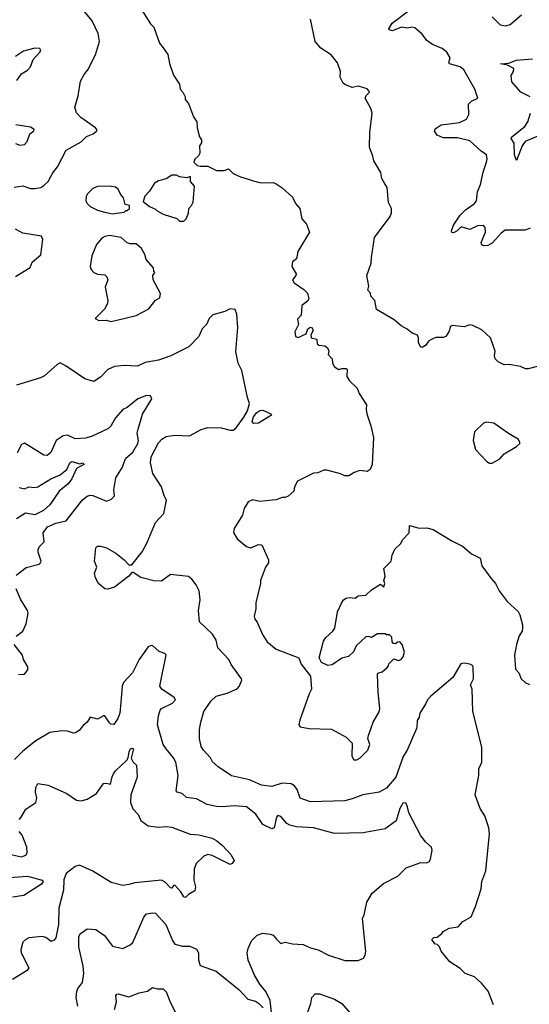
# Model space of a CAD drawing. Extents: x 2056909 to 2160450, y 827444 to 1016825.
# Tile 111 of 256: x 2102023 to 2105443, y 875679 to 882292. Entities that reach past the tile are written whole.
import ezdxf

# ---------------------------------------------------------------- set-up
doc = ezdxf.new("R2010")
doc.units = 0

msp = doc.modelspace()

# ---------------------------------------------------------------- linework, layer by layer
at = {"layer": '0CON10XD'}
for points in [[(2101985, 881167.1), (2102045, 881176.7), (2102095, 881159.2), (2102125, 881159.2), (2102165, 881165.7), (2102185, 881177.5), (2102214.5, 881205.5), (2102245, 881263.8), (2102277, 881303), (2102335, 881415.8), (2102435, 881472.5), (2102472.1, 881507.9), (2102516.2, 881525), (2102540, 881545), (2102540, 881555), (2102531.2, 881565), (2102433.3, 881635), (2102405, 881667.5), (2102393.3, 881705), (2102415, 881780), (2102431.7, 881878.3), (2102455, 881923.3), (2102480.8, 881955), (2102532, 882055), (2102558.6, 882145), (2102549.3, 882199.3), (2102510, 882285), (2102426, 882385)], [(2102799.2, 882425), (2102902, 882265), (2102922.3, 882242.3), (2102962, 882135), (2102985, 882103.3), (2103017.3, 882057.3), (2103027.7, 881997.7), (2103055, 881920), (2103095, 881860), (2103100, 881825), (2103117.5, 881805), (2103132.5, 881775), (2103132.5, 881755), (2103155, 881730), (2103189.3, 881639.3), (2103212.5, 881605), (2103213.3, 881565), (2103230, 881505), (2103242.5, 881485), (2103242.5, 881465), (2103230, 881445), (2103232.5, 881395), (2103223, 881377), (2103197.5, 881355), (2103192.5, 881335), (2103215, 881313.3), (2103235, 881307.5), (2103285, 881307.5), (2103345, 881280), (2103395, 881280), (2103425, 881290), (2103455, 881260), (2103505, 881237.5), (2103613.9, 881203.9), (2103645, 881196.2), (2103725, 881197.5), (2103745, 881190), (2103785, 881163.3), (2103855, 881101.2), (2103875, 881057.5), (2103903.6, 881023.6), (2103916.7, 880955), (2103948.3, 880918.3), (2103967.5, 880865), (2103888.8, 880735), (2103880, 880685), (2103853.3, 880665), (2103850, 880635), (2103877.5, 880585), (2103877, 880573), (2103853.3, 880545), (2103864.1, 880524.1), (2103930.3, 880480.3), (2103954.4, 880454.4), (2103963.3, 880416.7), (2103955, 880402.5), (2103917.5, 880372.5), (2103911.7, 880308.3), (2103888.3, 880281.7), (2103893.3, 880245), (2103870, 880195), (2103873.6, 880163.6), (2103891.7, 880158.3), (2103945, 880182.5), (2103957.5, 880215), (2103975, 880226.7), (2103985, 880222.5), (2103993.3, 880205), (2103977.5, 880175), (2103980, 880155), (2104016.4, 880146.4), (2104020, 880115), (2104030, 880105), (2104071.7, 880101.7), (2104088.3, 880088.3), (2104097.5, 880065), (2104093, 880043), (2104120, 880015), (2104122.5, 879985), (2104135, 879960), (2104165, 879942.5), (2104185, 879950), (2104215, 879950), (2104220, 879945), (2104217.5, 879895), (2104237, 879867), (2104288.3, 879818.3), (2104301.7, 879781.7), (2104350, 879705), (2104347.5, 879675), (2104353.3, 879645), (2104380, 879565), (2104396.7, 879485), (2104387.5, 879305), (2104375, 879270), (2104355, 879257.5), (2104305, 879263.3), (2104268.3, 879251.7), (2104231.7, 879228.3), (2104205, 879227.5), (2104175, 879242.5), (2104085, 879267.5), (2104065, 879266.7), (2104025, 879248.8), (2103995, 879246.2), (2103887, 879193), (2103866.7, 879155), (2103862.5, 879125), (2103825, 879092.5), (2103805, 879082.5), (2103785, 879082.5), (2103745, 879067.5), (2103720, 879065), (2103635, 879056.7), (2103585, 879066.7), (2103557, 879053), (2103530.6, 879009.4), (2103518.6, 878965), (2103463.3, 878875), (2103457, 878847), (2103483.3, 878805), (2103545, 878754), (2103575, 878746), (2103625, 878768), (2103647.5, 878765), (2103692.5, 878665), (2103693.3, 878645), (2103673.8, 878615), (2103638.8, 878525), (2103638.8, 878505), (2103608, 878375), (2103608, 878335), (2103596.7, 878285), (2103601.2, 878265), (2103616, 878245), (2103653.2, 878163.2), (2103685, 878113.3), (2103744.3, 878064.3), (2103897.1, 878007.1), (2103913, 877963), (2103973.9, 877883.9), (2103982, 877795), (2103965, 877763.3), (2103902.6, 877587.4), (2103897, 877557), (2103905, 877543.3), (2103965, 877531.4), (2104115, 877528), (2104215, 877473.3), (2104254.1, 877434.1), (2104251.9, 877345), (2104265, 877320.8), (2104285, 877320), (2104305, 877332.5), (2104360, 877385), (2104371.9, 877425), (2104360.6, 877465), (2104362.9, 877485), (2104396, 877575), (2104435.6, 877644.4), (2104440.8, 877665), (2104428, 877775), (2104423.6, 877896.4), (2104426.7, 877903.3), (2104455, 877912.5), (2104488.3, 877941.7), (2104498.3, 877951.7), (2104500, 877965), (2104535, 878000), (2104565, 877987.5), (2104582.5, 877995), (2104597.7, 878012.3), (2104606.4, 878043.6), (2104590, 878095), (2104575, 878112.5), (2104558.3, 878111.7), (2104545, 878100), (2104531.7, 878101.7), (2104523, 878113), (2104520, 878145), (2104505, 878160), (2104485, 878160), (2104475, 878167.5), (2104425, 878167.5), (2104385, 878142.5), (2104365, 878150), (2104345, 878147.5), (2104282.3, 878087.7), (2104263, 878047), (2104230, 878015), (2104185, 878003.3), (2104120.8, 877959.2), (2104090, 877955), (2104047.5, 877975), (2104033.9, 878006.1), (2104061.7, 878118.3), (2104078.3, 878141.7), (2104125.7, 878184.3), (2104138, 878205), (2104156.7, 878315), (2104185, 878377.5), (2104196.7, 878395), (2104215, 878406.2), (2104235, 878411.2), (2104275, 878407.5), (2104295, 878422.5), (2104345, 878427.5), (2104385, 878462.5), (2104445, 878500), (2104466.4, 878483.6), (2104472.5, 878505), (2104467.5, 878525), (2104476.7, 878555), (2104467.5, 878605), (2104516.7, 878655), (2104523.3, 878695), (2104540, 878735), (2104579.3, 878770.7), (2104595, 878800), (2104637.5, 878845), (2104640, 878895), (2104705, 878877.5), (2104755, 878880), (2104797.7, 878867.7), (2104922.3, 878792.3), (2104995, 878756.2), (2105055, 878704), (2105113.3, 878675), (2105123.8, 878625), (2105188.1, 878538.1)], [(2105448.3, 880891.7), (2105415, 880878.8), (2105282.3, 880877.7), (2105255, 880858), (2105195, 880790.9), (2105165.4, 880774.6), (2105135, 880773.6), (2105125, 880779.2), (2105121.2, 880795), (2105149.5, 880865), (2105146.7, 880896.7), (2105135, 880909.2), (2105095, 880907.1), (2105045, 880882.5), (2104985, 880900.8), (2104960, 880875), (2104935, 880861.4), (2104923, 880863), (2104921.4, 880875), (2104935, 880912.5), (2104979.7, 880980.3), (2105015, 881014.2), (2105074.2, 881055), (2105088.6, 881075), (2105094.5, 881135), (2105116.5, 881185), (2105133, 881267), (2105155.5, 881334.5), (2105160, 881355), (2105156, 881385), (2105119.2, 881409.2), (2105045, 881479.4), (2104962, 881498), (2104865, 881499.6), (2104825, 881515.6), (2104806.2, 881543.8), (2104811.4, 881558.6), (2104852.5, 881585), (2104975, 881602.1), (2105022.5, 881625), (2105037.5, 881655), (2105036, 881725), (2105055, 881744), (2105097.5, 881765), (2105076.9, 881825), (2105004.3, 881955), (2104980, 881975), (2104907.5, 881995), (2104903.3, 882005), (2104912, 882035), (2104890.8, 882075), (2104859.3, 882099.3), (2104794, 882125), (2104755, 882152.5), (2104723.8, 882195), (2104675, 882237.5), (2104655, 882241.4), (2104625, 882235.6), (2104585, 882242.9), (2104525, 882216.2), (2104502.9, 882222.9), (2104500.5, 882230.5), (2104522.1, 882267.9), (2104641.7, 882358.3)], [(2105195, 882312), (2105247.9, 882257.9), (2105285, 882251.4), (2105315, 882260), (2105390, 882325)], [(2105495, 879963.3), (2105435, 879946.7), (2105417, 879947), (2105385, 879963.8), (2105305, 879976.2), (2105275, 879973.8), (2105233.3, 879995), (2105215, 880013.3), (2105210, 880035), (2105213.8, 880065), (2105183.3, 880155), (2105125, 880210), (2105065, 880238.9), (2105045, 880241.9), (2105005, 880229.2), (2104925, 880237.5), (2104911.7, 880228.3), (2104905, 880200), (2104882.5, 880165), (2104865, 880156.7), (2104817, 880157), (2104795, 880148.8), (2104770, 880135), (2104747, 880103), (2104725, 880090), (2104713.8, 880095), (2104700, 880125), (2104700, 880155), (2104693, 880173), (2104656.4, 880186.4), (2104623.6, 880213.6), (2104582.5, 880235), (2104537.3, 880277.3), (2104417.5, 880345), (2104406, 880406), (2104380, 880435), (2104377.5, 880455), (2104360, 880475), (2104367, 880503), (2104353.3, 880575), (2104383, 880657), (2104383.3, 880695), (2104405, 880830), (2104508.8, 880971.2), (2104518, 880995), (2104518.8, 881025), (2104498.8, 881065), (2104488.8, 881165), (2104471.2, 881195), (2104454, 881225), (2104446.2, 881265), (2104398.8, 881345), (2104393.8, 881375), (2104370, 881435), (2104372, 881535), (2104389.4, 881665), (2104380, 881695), (2104342.7, 881765), (2104347.5, 881782.5), (2104370, 881805), (2104366.7, 881815), (2104355, 881826.7), (2104296.4, 881846.4), (2104255, 881837.5), (2104205, 881856.7), (2104195, 881866.7), (2104173.6, 881906.4), (2104176, 881945), (2104155, 882003.3), (2104113.3, 882055), (2104045, 882101.2), (2104005.7, 882145.7), (2103974, 882295)], [(2102003, 881883), (2102035, 881928.6), (2102075, 881953.1), (2102095.6, 881975), (2102114.4, 882025), (2102159.2, 882075), (2102164, 882085), (2102159.2, 882099.2), (2102125, 882101.4), (2102049.4, 882080.6), (2101995, 882045.5)], [(2105449.2, 881775), (2105385.7, 881805.7), (2105326, 881875), (2105321.7, 881918.3), (2105336.7, 881945), (2105338.8, 881965), (2105296.2, 881986.2), (2105250, 881995), (2105305, 882001.2), (2105355, 882020.7), (2105465, 882029.6)], [(2105515, 881516.9), (2105415, 881474.3), (2105394.6, 881445.4), (2105356.7, 881346.7), (2105344.7, 881385), (2105342.2, 881462.2), (2105322.5, 881495), (2105326.7, 881505), (2105413.3, 881575), (2105433.1, 881605), (2105450.9, 881665)], [(2101995, 881460), (2102025, 881450), (2102055, 881454), (2102074.2, 881475), (2102091.9, 881525), (2102118.8, 881545), (2102121.2, 881555), (2102095, 881570), (2101997, 881587)], [(2103125, 880940), (2103140, 880955), (2103156.4, 880993.6), (2103157.5, 881025), (2103176.1, 881043.9), (2103187, 881067), (2103197, 881173), (2103170, 881205), (2103168.3, 881238.3), (2103145, 881230), (2103095, 881237.5), (2103075, 881247.5), (2103045, 881247.5), (2103005, 881222.5), (2102955, 881210), (2102927.5, 881195), (2102895, 881140), (2102863.9, 881106.1), (2102851.7, 881071.7), (2102895, 881037.5), (2102935, 881020), (2102945, 881007.5), (2102985, 880986.7), (2103077, 880957), (2103095, 880940), (2103125, 880940)], [(2102645, 880988.8), (2102675, 880993.3), (2102725, 881000), (2102735, 881010), (2102745, 881010), (2102760, 881025), (2102760, 881045), (2102731.7, 881051.7), (2102720, 881095), (2102699.3, 881119.3), (2102683, 881153), (2102665, 881166.7), (2102623.9, 881173.9), (2102545, 881172), (2102515, 881158.8), (2102477.7, 881122.3), (2102468.8, 881105), (2102468, 881075), (2102475, 881056.7), (2102495, 881038), (2102545, 881012), (2102595, 880998.8), (2102645, 880988.8)], [(2101995, 880566.2), (2102092.7, 880627.3), (2102106.1, 880663.9), (2102165, 880712.5), (2102178.6, 880815), (2102169.2, 880839.2), (2102045, 880858), (2101995, 880886)], [(2102635, 880266), (2102675, 880274.2), (2102805, 880306), (2102890.5, 880349.5), (2102935, 880407.5), (2102962.5, 880425), (2102967, 880453), (2102918, 880545), (2102917, 880573), (2102930, 880595), (2102923, 880603), (2102920, 880625), (2102871.7, 880681.7), (2102863.3, 880715), (2102840, 880755), (2102805, 880786.2), (2102765, 880786.7), (2102745, 880793.8), (2102705, 880829.2), (2102625, 880842.5), (2102595, 880835.8), (2102575, 880824), (2102538.8, 880781.2), (2102507.5, 880705), (2102497.1, 880635), (2102502.5, 880615), (2102520.8, 880595), (2102545, 880582.9), (2102595, 880577.5), (2102607.8, 880565), (2102615.6, 880544.4), (2102596.7, 880495), (2102614.2, 880405), (2102612.5, 880385), (2102593, 880347), (2102530, 880285), (2102555, 880271.2), (2102603.9, 880273.9), (2102635, 880266)], [(2105203.3, 875675), (2105167, 875767), (2105121.7, 875821.7), (2105075, 875863.8), (2105012.5, 875885), (2104978.8, 875918.8), (2104910, 875965), (2104852.5, 876035), (2104840, 876065), (2104825, 876080), (2104810, 876085), (2104790, 876115), (2104803, 876127), (2104825, 876130), (2104856.4, 876153.6), (2104865, 876167.5), (2104905, 876190), (2104965, 876200), (2104997.5, 876235), (2105053, 876267), (2105082, 876335), (2105120.8, 876455), (2105124.2, 876505), (2105152, 876575), (2105176, 876825), (2105172, 876865), (2105144.1, 876944.1), (2105113.8, 876995), (2105078.8, 877085), (2105104, 877215), (2105105, 877260), (2105123.8, 877305), (2105124.3, 877405), (2105063.6, 877645), (2105059.5, 877795), (2105048.1, 877825), (2105067.8, 877865), (2105067.3, 877945), (2105062.2, 877955), (2105045, 877963.9), (2105005, 877970.3), (2104984.4, 877965), (2104930, 877875), (2104781.7, 877748.3), (2104760.6, 877725), (2104749.2, 877699.2), (2104709.4, 877635), (2104703.2, 877606.8), (2104690.8, 877585), (2104688.6, 877535), (2104623, 877387), (2104597.2, 877342.8), (2104547.8, 877205), (2104485, 877130.8), (2104435, 877104.2), (2104325, 877085.6), (2104255, 877058.1), (2104205, 877046.7), (2103975, 877039.6), (2103904.6, 877064.6), (2103885, 877121.2), (2103867.2, 877147.2), (2103845, 877160.6), (2103785, 877164.3), (2103715, 877141.9), (2103645, 877150), (2103565, 877187.5), (2103445, 877212.5), (2103354.4, 877274.4), (2103317, 877307), (2103304.3, 877335), (2103256.1, 877386.1), (2103241.7, 877411.7), (2103230, 877465), (2103230, 877525), (2103238.1, 877575), (2103259.4, 877645), (2103305, 877715.7), (2103342.1, 877747.9), (2103415, 877768.6), (2103482.3, 877797.7), (2103495.9, 877814.1), (2103514, 877855), (2103512.5, 877865), (2103441.3, 877961.3), (2103426, 877995), (2103353, 878073), (2103341.2, 878125), (2103316.7, 878165), (2103228.8, 878248.8), (2103223.1, 878325), (2103233.3, 878395), (2103227.1, 878455), (2103206.6, 878496.6), (2103178, 878535), (2103155, 878552), (2103035, 878566.7), (2102975, 878521.2), (2102923.8, 878523.8), (2102835, 878546.7), (2102785, 878580), (2102775, 878580), (2102756.4, 878553.6), (2102658.3, 878481.7), (2102615, 878466.2), (2102595, 878468.8), (2102552.5, 878505), (2102532.4, 878542.4), (2102524.5, 878575.5), (2102540.8, 878615), (2102524.3, 878655), (2102533.3, 878745), (2102544.2, 878755.8), (2102565, 878755.8), (2102605, 878745.7), (2102668.6, 878708.6), (2102724, 878664), (2102755, 878630), (2102775, 878630), (2102845, 878717.5), (2102879.1, 878780.9), (2102934.5, 878915.5), (2102990, 878975), (2103009.4, 879065), (2102993.1, 879095), (2102974.6, 879154.6), (2102915.6, 879245), (2102900.5, 879315), (2102905, 879356.7), (2102955, 879451.2), (2102976.2, 879475), (2103005, 879492), (2103065, 879502), (2103162.7, 879497.3), (2103240.5, 879539.5), (2103286.4, 879553.6), (2103375, 879550.8), (2103435, 879534.2), (2103455, 879535.8), (2103475, 879551.9), (2103528.3, 879621.7), (2103552, 879665), (2103565.5, 879715), (2103552, 879755), (2103514.2, 879935), (2103490, 879985), (2103472.7, 880062.7), (2103486.2, 880225), (2103480, 880315), (2103470, 880345), (2103435, 880350), (2103398.8, 880331.2), (2103319.5, 880310.5), (2103294.2, 880285.8), (2103276.2, 880245), (2103248, 880215), (2103225, 880163.8), (2103158.8, 880095), (2103037.5, 880035), (2102955, 880004.5), (2102865, 879990), (2102814.4, 879965.6), (2102725, 879968.7), (2102658.3, 879961.7), (2102615, 879943.5), (2102565, 879890.8), (2102521.7, 879861.7), (2102459.3, 879879.3), (2102335.7, 879965.7), (2102295, 879987.1), (2102275, 879977.1), (2102189.1, 879900.9), (2102163, 879887), (2102002.7, 879837.3)], [(2101999.5, 878560.5), (2102067.3, 878612.7), (2102153.9, 878636.1), (2102163.3, 878645), (2102166.7, 878655), (2102148, 878715), (2102147.5, 878735), (2102157.5, 878755), (2102187.5, 878785), (2102181.2, 878845), (2102210.6, 878885), (2102265, 878910), (2102334.5, 878925.5), (2102445, 879067.5), (2102475, 879091.4), (2102495, 879097.8), (2102515, 879095.5), (2102605, 879058), (2102638.1, 879071.9), (2102658.6, 879095), (2102654.4, 879135), (2102667.5, 879215), (2102712.4, 879287.6), (2102732.5, 879345), (2102782.2, 879387.8), (2102815.6, 879445), (2102821, 879465), (2102812.4, 879515), (2102817.7, 879542.3), (2102847.4, 879642.6), (2102910, 879745), (2102902, 879765), (2102875, 879767.3), (2102816.9, 879745), (2102745, 879687.8), (2102715, 879674.2), (2102665, 879617.5), (2102635, 879561.2), (2102615, 879544.2), (2102505, 879492.9), (2102465, 879481.6), (2102395, 879476.5), (2102345, 879501), (2102315, 879497.3), (2102267.1, 879465), (2102232, 879385), (2102207.5, 879365), (2102185, 879366.2), (2102055, 879447.5), (2102035, 879438.8), (2102005, 879384)], [(2103595, 879580), (2103583.5, 879593.5), (2103591.2, 879625), (2103615, 879654.4), (2103635, 879667.1), (2103655, 879668.6), (2103708.8, 879645), (2103713.3, 879635), (2103625, 879581.9), (2103595, 879580)], [(2105195, 879313.3), (2105245, 879343.3), (2105275, 879376.7), (2105357.5, 879425), (2105380, 879445), (2105380, 879455), (2105367.5, 879475), (2105302.7, 879512.7), (2105205, 879583.3), (2105155, 879590), (2105135, 879582.5), (2105076.4, 879523.6), (2105066.7, 879465), (2105082.5, 879405), (2105157.5, 879325), (2105175, 879313.3), (2105195, 879313.3)], [(2102019.8, 879149.8), (2102055, 879141.4), (2102085.5, 879154.5), (2102125, 879149.6), (2102145, 879154.7), (2102231.2, 879208.8), (2102295.3, 879234.7), (2102338.4, 879271.6), (2102360.4, 879315), (2102375, 879325.3), (2102425, 879309.2), (2102450, 879315), (2102453.3, 879305), (2102405, 879276.7), (2102372.4, 879207.6), (2102348.2, 879175), (2102288.9, 879125), (2102225, 879034.6), (2102182.2, 878995), (2102125, 878967.6), (2102062.1, 878977.9), (2102000.7, 878939.3)], [(2105188.1, 878538.1), (2105216, 878505), (2105242, 878455), (2105294, 878385), (2105367.6, 878317.6), (2105380, 878295), (2105397.7, 878227.7), (2105398, 878205), (2105396.2, 878185), (2105376.1, 878153.9), (2105356.7, 878095), (2105343.8, 878025), (2105350.7, 877930.7), (2105372.5, 877905), (2105387.5, 877865), (2105415, 877840), (2105445, 877826.7)], [(2101998.3, 878151.7), (2102043.3, 878185), (2102065.5, 878234.5), (2102080, 878305), (2102075.7, 878325), (2102029.4, 878399.4), (2101998.7, 878468.7)], [(2102015, 877893.3), (2102055, 877897.5), (2102076.7, 877925), (2102078.8, 877945), (2102048.8, 877995), (2102041.2, 878025), (2101986.2, 878095)], [(2103715.5, 875604.5), (2103703.1, 875705), (2103675.4, 875765), (2103635, 875813.3), (2103599.6, 875875), (2103555.7, 875975), (2103550.8, 876025), (2103556.2, 876055), (2103578.8, 876105), (2103616.1, 876143.9), (2103655, 876156), (2103705, 876151.2), (2103725, 876143.8), (2103746.8, 876116.8), (2103775, 876086.7), (2103805, 876096), (2103854.2, 876084.2), (2103925, 876081.4), (2103975, 876057.8), (2104025.4, 876045.4), (2104095, 876010), (2104204.4, 875974.4), (2104295, 875974), (2104330, 875990), (2104341.7, 876008.3), (2104346.1, 876033.9), (2104323.8, 876255), (2104335, 876280), (2104353.3, 876365), (2104388.8, 876425), (2104465, 876491.2), (2104560.7, 876539.3), (2104617.5, 876595), (2104715, 876631.2), (2104755, 876628.8), (2104771.7, 876638.3), (2104781.2, 876655), (2104790.8, 876715), (2104786, 876735), (2104748, 876768), (2104715, 876810), (2104634.2, 876965), (2104625.6, 877005.6), (2104615, 877031.2), (2104595, 877029.2), (2104575, 876993.3), (2104548.6, 876911.4), (2104475, 876858), (2104328.3, 876831.7), (2104135, 876825.6), (2103994.5, 876864.5), (2103881.7, 876871.7), (2103835, 876881.4), (2103815, 876892.9), (2103775, 876940), (2103755, 876948.1), (2103745.6, 876935), (2103731.2, 876865), (2103715, 876858), (2103655, 876885.8), (2103607, 876957), (2103545.8, 877005.8), (2103465, 877011.2), (2103385, 877004.4), (2103345, 877008.1), (2103281.3, 877021.3), (2103209.7, 877059.7), (2103142.5, 877067.5), (2103114.1, 877094.1), (2103080, 877105), (2103073.6, 877113.6), (2103085.7, 877215), (2103070, 877305), (2103055.6, 877335), (2103005, 877394), (2102986.7, 877425), (2102948.2, 877555), (2102953.7, 877616.3), (2102965.7, 877655), (2102975, 877665.6), (2103048.7, 877701.3), (2103068, 877725), (2103060.3, 877740.3), (2102976, 877795), (2102964.5, 877815), (2103006.9, 878026.9), (2102996.1, 878036.1), (2102958.3, 878048.3), (2102917.7, 878087.7), (2102905, 878090), (2102885, 878079.2), (2102824, 877995), (2102779.1, 877905), (2102719.6, 877840.4), (2102711.3, 877815), (2102700.8, 877705), (2102696.2, 877633.8), (2102681.9, 877598.1), (2102655, 877559.2), (2102635, 877560), (2102625, 877568.6), (2102595, 877616), (2102585, 877617.5), (2102545, 877593.8), (2102495, 877606.7), (2102475, 877573.3), (2102448.3, 877551.7), (2102421.7, 877518.3), (2102397.7, 877502.3), (2102385, 877500), (2102343, 877513), (2102305, 877516), (2102225, 877504.2), (2102131.1, 877448.9), (2102045, 877380), (2101987.2, 877322.8)], [(2102018.9, 876921.1), (2102034, 876936), (2102065, 876989.4), (2102132, 877035), (2102139.2, 877065), (2102130, 877105), (2102130.8, 877135), (2102145, 877161.2), (2102215, 877150.8), (2102338.8, 877095), (2102405, 877049.4), (2102435, 877045.6), (2102475, 877056.9), (2102539.2, 877095), (2102585, 877161.2), (2102603.9, 877163.9), (2102633, 877157), (2102643, 877207), (2102653, 877227), (2102665, 877246.7), (2102742.3, 877317.7), (2102751.2, 877335), (2102756.7, 877375), (2102765, 877392.5), (2102775, 877398.8), (2102786, 877395), (2102771.7, 877331.7), (2102785.7, 877305.7), (2102807.5, 877285), (2102811.9, 877205), (2102769.6, 877085), (2102765.6, 877035), (2102782.9, 876992.9), (2102817.8, 876955), (2102835, 876912.9), (2102885, 876877.5), (2102955, 876867.9), (2103005, 876872.9), (2103045, 876867.8), (2103167.3, 876822.7), (2103225, 876816.7), (2103315, 876794.4), (2103346.9, 876776.9), (2103384.7, 876744.7), (2103440, 876685), (2103462.5, 876645), (2103450, 876625), (2103435, 876618), (2103315, 876678.9), (2103285, 876684.3), (2103258.8, 876675), (2103208, 876625), (2103195, 876587.5), (2103191.9, 876511.9), (2103202.3, 876467.7), (2103198.8, 876441.2), (2103155, 876417.5), (2103135, 876396.2), (2103125, 876400), (2103104.4, 876435), (2103065, 876478.8), (2103055, 876477.5), (2103045, 876460), (2103035, 876462), (2102999.5, 876499.5), (2102975, 876512.9), (2102795, 876494.4), (2102755, 876482.9), (2102715, 876477.5), (2102637, 876497), (2102515, 876572.9), (2102425, 876614.3), (2102395, 876604.3), (2102335, 876556.9), (2102318.2, 876515), (2102316.1, 876445), (2102286.2, 876325), (2102284, 876216), (2102265, 876126), (2102255, 876109.2), (2102235, 876100.8), (2102198.3, 876128.3), (2102175, 876135.6), (2102085, 876125.7), (2102063.3, 876115), (2102045, 876096.7), (2102030.8, 876045), (2102032, 876025), (2102085.5, 875924.5), (2102073.5, 875906.5), (2101973.8, 875846.2)], [(2101935, 876691.8), (2102035, 876669.1), (2102065, 876680), (2102073, 876697), (2102071.5, 876735), (2102040, 876815), (2102019.6, 876839.6)], [(2101955, 876531.1), (2102075, 876538.8), (2102109.2, 876530.8), (2102175, 876512.5), (2102180, 876505), (2102170, 876485), (2102050.3, 876409.7), (2101975, 876398)], [(2102412.3, 875667.7), (2102402.9, 875725), (2102405.7, 875764.3), (2102414.2, 875785), (2102445.4, 875824.6), (2102452.5, 875885), (2102448.9, 875935), (2102419.5, 876065), (2102420.6, 876135), (2102432, 876155), (2102475, 876187.1), (2102535, 876180.5), (2102591.4, 876141.4), (2102645, 876070), (2102715, 876054.2), (2102765, 876078), (2102782, 876095), (2102856.7, 876265), (2102875, 876286.5), (2102915, 876294.4), (2102935, 876291.4), (2103004.5, 876214.5), (2103047.6, 876107.6), (2103063.4, 876083.4), (2103115, 876070), (2103165, 876070), (2103210.3, 876050.3), (2103224, 876025), (2103222.5, 875975), (2103235, 875940), (2103341.7, 875901.7), (2103495, 875777.1), (2103555, 875713.8), (2103605, 875700.8), (2103625, 875687.1), (2103657.5, 875655)], [(2102658.6, 875645), (2102671.9, 875695), (2102667.5, 875735), (2102675, 875747.5), (2102685, 875750), (2102755, 875730), (2102825, 875755.8), (2102881.7, 875768.3), (2102915, 875791.2), (2102945, 875783.8), (2102985, 875783.3), (2103005, 875763.8), (2103035, 875688.8), (2103105, 875552)], [(2103934.6, 875565.4), (2103978, 875685), (2103983.3, 875725), (2104005, 875748.8), (2104035, 875750), (2104135, 875714.3), (2104184, 875685), (2104267.9, 875587.9)]]:
    msp.add_lwpolyline(points, dxfattribs=at)

doc.saveas('drawing.dxf')
